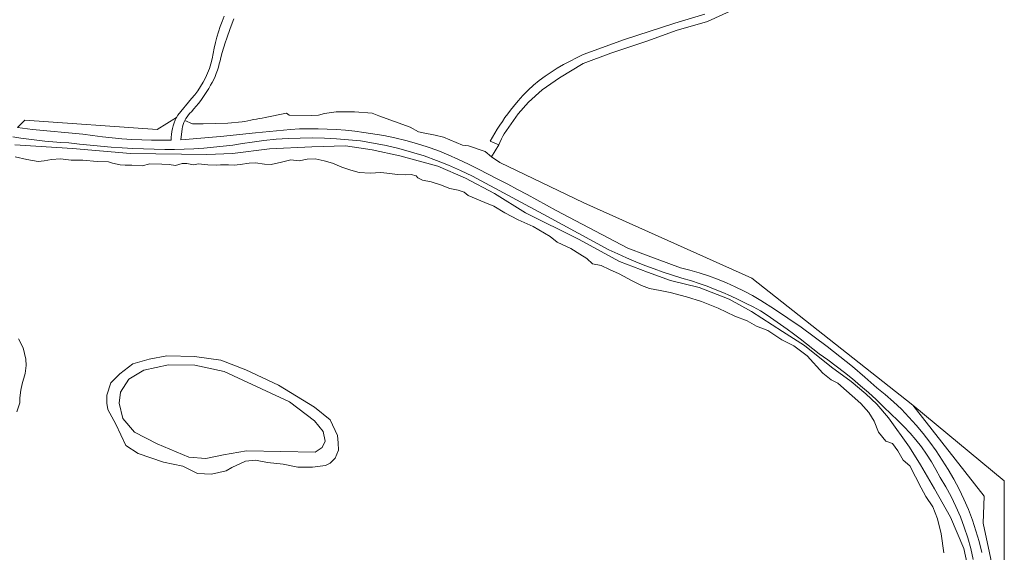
# Model space of a CAD drawing. Header units: metres. Extents: x 152737 to 157444, y 374779 to 378487.
# Tile 85 of 95: x 156304 to 156520, y 376826 to 376943. Entities that reach past the tile are written whole.
import ezdxf

# ---------------------------------------------------------------- set-up
doc = ezdxf.new("R2010")
doc.units = ezdxf.units.M
for name, color, linetype, lineweight in [('B-XX-OG-TERREIN_CULTUURSCHEIDING-GV', 7, 'Continuous', 18), ('B-XX-OG-WATER_MEER-GV', 140, 'Continuous', 18), ('B-XX-OG-WATER_SLOOT-GV', 120, 'Continuous', 18), ('B-XX-OG-WEG-GV', 7, 'Continuous', 18)]:
    doc.layers.add(name, color=color, linetype=linetype, lineweight=lineweight)

msp = doc.modelspace()

# ---------------------------------------------------------------- linework, layer by layer
at = {"layer": 'B-XX-OG-TERREIN_CULTUURSCHEIDING-GV'}
for points in [[(156462.128, 376945.865), (156454.575, 376942.432), (156447.695, 376940.459), (156441.495, 376938.197), (156433.356, 376935.442), (156427.351, 376933.181), (156422.125, 376930.051), (156418.353, 376927.413), (156415.358, 376924.681), (156413.041, 376922.147), (156409.956, 376917.766), (156409.685, 376917.233), (156409.428, 376916.693), (156409.068, 376915.871), (156408.847, 376915.317), (156407.175, 376912.745), (156409.019, 376911.453), (156427.456, 376902.62), (156464.284, 376886.089), (156499.606, 376858.181), (156519.634, 376841.587), (156519.672, 376817.84)], [(156303.251, 376919.134), (156304.844, 376920.742), (156333.863, 376918.705), (156338.121, 376921.331), (156338.438, 376921.883), (156341.41, 376925.528), (156342.124, 376926.352), (156342.795, 376927.221), (156343.417, 376928.132), (156343.986, 376929.079), (156344.5, 376930.059), (156344.956, 376931.065), (156345.352, 376932.095), (156345.687, 376933.14), (156345.96, 376934.198), (156346.159, 376935.398), (156346.397, 376936.594), (156346.673, 376937.783), (156346.988, 376938.964), (156347.34, 376940.134), (156347.729, 376941.292), (156348.155, 376942.436), (156348.616, 376943.565)], [(156350.671, 376943.008), (156349.904, 376940.902), (156349.175, 376938.783), (156348.824, 376937.718), (156348.151, 376935.581), (156347.83, 376934.508), (156347.687, 376933.8), (156347.518, 376933.096), (156347.322, 376932.398), (156347.101, 376931.707), (156346.853, 376931.024), (156346.58, 376930.352), (156346.282, 376929.691), (156345.96, 376929.043), (156345.616, 376928.409), (156345.212, 376927.723), (156344.791, 376927.046), (156344.353, 376926.379), (156343.899, 376925.723), (156343.429, 376925.078), (156342.943, 376924.445), (156342.442, 376923.824), (156341.927, 376923.216), (156341.398, 376922.621), (156341.061, 376922.277), (156340.746, 376921.909), (156340.456, 376921.518), (156340.192, 376921.106), (156339.974, 376920.708), (156341.669, 376919.92), (156343.949, 376919.93), (156349.372, 376920.113), (156352.515, 376920.364)], [(156357.541, 376921.331), (156362.253, 376922.297), (156362.806, 376921.828), (156367.837, 376921.773), (156369.252, 376921.859), (156370.586, 376922.258), (156373.179, 376922.585), (156377.188, 376922.604), (156381.041, 376922.308), (156382.537, 376921.686), (156389.388, 376919.203), (156391.201, 376918.19), (156392.224, 376917.959), (156394.82, 376917.499), (156396.709, 376917.037), (156400.884, 376915.248), (156402.142, 376915.097), (156405.843, 376913.857), (156407.175, 376912.745), (156408.847, 376915.317), (156406.902, 376916.181), (156407.407, 376917.063), (156407.929, 376917.937), (156408.466, 376918.802), (156409.019, 376919.657), (156409.587, 376920.502), (156410.171, 376921.337), (156410.769, 376922.161), (156411.382, 376922.973), (156412.009, 376923.775), (156413.028, 376925.003), (156414.107, 376926.188), (156415.242, 376927.326), (156416.43, 376928.411), (156417.668, 376929.441), (156418.951, 376930.413), (156420.275, 376931.323), (156421.636, 376932.169), (156423.029, 376932.949), (156427.288, 376935.201), (156436.394, 376938.447), (156447.44, 376942.09), (156454.029, 376944.062)], [(156517.789, 376819.274), (156515.015, 376832.276), (156515.279, 376838.216), (156499.606, 376858.181), (156464.284, 376886.089), (156427.456, 376902.62), (156409.019, 376911.453), (156407.175, 376912.745), (156405.843, 376913.857), (156402.142, 376915.097), (156400.884, 376915.248), (156396.709, 376917.037), (156394.82, 376917.499), (156392.224, 376917.959), (156391.201, 376918.19), (156389.388, 376919.203), (156382.537, 376921.686), (156381.041, 376922.308), (156377.188, 376922.604), (156373.179, 376922.585), (156370.586, 376922.258), (156369.252, 376921.859), (156367.837, 376921.773), (156362.806, 376921.828), (156362.253, 376922.297), (156357.541, 376921.331)], [(156352.515, 376920.364), (156349.372, 376920.113), (156343.949, 376919.93), (156341.669, 376919.92), (156339.974, 376920.708), (156339.957, 376920.677), (156339.753, 376920.232), (156339.58, 376919.777), (156339.44, 376919.314), (156339.333, 376918.846), (156339.104, 376916.442), (156340.061, 376916.485), (156347.751, 376917.205), (156355.439, 376917.955), (156363.123, 376918.736), (156365.134, 376918.835), (156367.149, 376918.882), (156369.166, 376918.877), (156371.184, 376918.819), (156373.2, 376918.709), (156375.212, 376918.547), (156377.218, 376918.333), (156379.216, 376918.068), (156383.621, 376917.361), (156386.028, 376916.881), (156388.419, 376916.311), (156390.79, 376915.651), (156393.135, 376914.904), (156395.451, 376914.07), (156397.731, 376913.152), (156399.972, 376912.152), (156402.169, 376911.072), (156404.324, 376909.989), (156406.474, 376908.896), (156408.619, 376907.791), (156410.758, 376906.675), (156412.891, 376905.549), (156415.018, 376904.412), (156417.14, 376903.263), (156419.255, 376902.104), (156421.365, 376900.935), (156437.103, 376892.684), (156440.952, 376891.228), (156448.659, 376888.339), (156450.713, 376887.825), (156452.753, 376887.239), (156454.775, 376886.58), (156456.773, 376885.848), (156458.745, 376885.047), (156460.686, 376884.176), (156462.594, 376883.238), (156464.465, 376882.234), (156466.295, 376881.168), (156469.278, 376879.267), (156472.225, 376877.307), (156475.136, 376875.288), (156478.007, 376873.213), (156480.837, 376871.081), (156483.625, 376868.895), (156486.369, 376866.655), (156489.067, 376864.364), (156491.718, 376862.022), (156493.566, 376860.521), (156495.36, 376858.947), (156497.095, 376857.302), (156498.768, 376855.589), (156500.374, 376853.813), (156501.91, 376851.977), (156503.372, 376850.085), (156504.758, 376848.142), (156506.065, 376846.153), (156507.383, 376844.081), (156508.619, 376841.95), (156509.77, 376839.767), (156510.832, 376837.535), (156511.802, 376835.261), (156512.678, 376832.95), (156513.458, 376830.609), (156514.141, 376828.242), (156514.725, 376825.857)], [(156512.875, 376824.314), (156512.327, 376826.691), (156511.672, 376829.046), (156510.911, 376831.373), (156510.046, 376833.664), (156509.079, 376835.914), (156508.015, 376838.115), (156506.856, 376840.26), (156505.607, 376842.345), (156504.689, 376844.07), (156503.696, 376845.76), (156502.628, 376847.41), (156501.489, 376849.014), (156500.281, 376850.569), (156499.009, 376852.069), (156497.674, 376853.511), (156496.282, 376854.892), (156494.838, 376856.208), (156493.22, 376857.826), (156491.567, 376859.411), (156489.878, 376860.96), (156488.155, 376862.473), (156486.399, 376863.948), (156484.612, 376865.385), (156482.795, 376866.782), (156480.949, 376868.139), (156479.076, 376869.454), (156477.697, 376870.573), (156476.304, 376871.676), (156474.897, 376872.762), (156473.477, 376873.831), (156472.044, 376874.882), (156470.598, 376875.916), (156469.139, 376876.931), (156467.669, 376877.928), (156466.187, 376878.907), (156464.572, 376879.779), (156462.938, 376880.617), (156461.286, 376881.421), (156459.617, 376882.191), (156457.931, 376882.924), (156456.23, 376883.622), (156454.516, 376884.283), (156452.789, 376884.907), (156451.051, 376885.495), (156448.983, 376886.085), (156446.926, 376886.719), (156444.881, 376887.394), (156442.85, 376888.111), (156440.833, 376888.87), (156438.833, 376889.669), (156436.85, 376890.509), (156434.886, 376891.388), (156432.942, 376892.307), (156419.468, 376899.617), (156403.013, 376908.459), (156400.439, 376909.711), (156397.814, 376910.87), (156395.144, 376911.934), (156392.434, 376912.9), (156389.69, 376913.765), (156386.916, 376914.528), (156384.118, 376915.187), (156381.303, 376915.742), (156378.477, 376916.192), (156375.847, 376916.476), (156373.206, 376916.683), (156370.558, 376916.813), (156367.904, 376916.865), (156365.25, 376916.839), (156362.598, 376916.735), (156359.952, 376916.554), (156357.315, 376916.295), (156354.692, 376915.96), (156352.585, 376915.609), (156350.471, 376915.301), (156348.35, 376915.034), (156346.223, 376914.81), (156344.092, 376914.627), (156341.958, 376914.487), (156339.823, 376914.39), (156337.687, 376914.335), (156335.552, 376914.323), (156333.206, 376914.364), (156330.861, 376914.436), (156328.516, 376914.537), (156326.173, 376914.668), (156323.831, 376914.829), (156321.492, 376915.02), (156319.155, 376915.24), (156316.822, 376915.489), (156314.494, 376915.769), (156312.738, 376915.875), (156310.983, 376916.009), (156309.23, 376916.171), (156307.479, 376916.36), (156305.731, 376916.576), (156303.987, 376916.82), (156302.248, 376917.092)], [(156302.653, 376915.34), (156315.288, 376914.532), (156328.021, 376913.435), (156344.8, 376913.226), (156350.392, 376913.445), (156358.487, 376914.448), (156367.838, 376914.878), (156375.165, 376915.106), (156381.051, 376914.266), (156387.132, 376912.945), (156395.436, 376910.67), (156401.523, 376907.999), (156407.903, 376904.654), (156414.673, 376900.444), (156426.271, 376894.617), (156435.262, 376889.742), (156441.445, 376887.361), (156446.467, 376885.552), (156452.742, 376884.039), (156459.311, 376881.467), (156464.242, 376878.791), (156471.012, 376874.387), (156475.848, 376871.325), (156481.753, 376866.531), (156486.107, 376863.37), (156489.302, 376860.685), (156491.723, 376858.383), (156494.244, 376855.405), (156498.903, 376848.967), (156501.332, 376845.121), (156504.347, 376839.832), (156507.848, 376833.581), (156510.773, 376826.749), (156512.447, 376819.332)]]:
    msp.add_lwpolyline(points, dxfattribs=at)
for points in [[(156324.012, 376916.869), (156326.167, 376916.681), (156328.327, 376916.535), (156330.488, 376916.432), (156332.651, 376916.371), (156334.813, 376916.352), (156336.975, 376916.377), (156336.973, 376917.012), (156337.013, 376917.651), (156337.096, 376918.289), (156337.22, 376918.923), (156337.386, 376919.548), (156337.593, 376920.16), (156337.838, 376920.756), (156338.121, 376921.331), (156333.863, 376918.705), (156304.844, 376920.742), (156303.251, 376919.134), (156306.512, 376918.705), (156317.578, 376917.687), (156319.715, 376917.372), (156321.86, 376917.099)], [(156327.681, 376863.869), (156325.834, 376861.064), (156325.538, 376858.622), (156326.387, 376855.26), (156328.915, 376852.259), (156333.898, 376849.733), (156340.807, 376846.792), (156344.536, 376846.476), (156348.413, 376847.316), (156353.449, 376848.139), (156368.513, 376847.903), (156370.074, 376848.908), (156370.74, 376850.315), (156370.258, 376852.383), (156368.363, 376854.731), (156362.891, 376858.938), (156348.571, 376865.602), (156342.154, 376866.99), (156336.36, 376867.081), (156330.932, 376865.878)], [(156519.634, 376841.587), (156499.606, 376858.181), (156515.279, 376838.216), (156515.015, 376832.276), (156517.789, 376819.274), (156517.865, 376802.228), (156519.679, 376807.295), (156519.672, 376817.84)]]:
    msp.add_lwpolyline(points, close=True, dxfattribs=at)
msp.add_arc((156379.769, 376792.258), 130.973, 99.77103, 102.01017, dxfattribs=at)
at = {"layer": 'B-XX-OG-TERREIN_CULTUURSCHEIDING-GV', "extrusion": (0, 0, -1)}
msp.add_arc((-156379.769, 376792.258), 130.973, 77.98983, 80.22897, dxfattribs=at)
at = {"layer": 'B-XX-OG-WATER_MEER-GV'}
for points in [[(156506.441, 376825.771), (156505.839, 376829.94), (156505.048, 376833.235), (156503.968, 376835.849), (156502.502, 376838.171), (156501.426, 376840.009), (156498.977, 376844.849), (156497.516, 376846.103), (156496.342, 376848.135), (156495.17, 376849.779), (156493.712, 376850.257), (156492.053, 376852.286), (156491.168, 376854.708), (156489.995, 376856.546), (156488.239, 376858.575), (156483.173, 376863.014), (156481.714, 376863.783), (156479.864, 376865.229), (156476.45, 376868.997), (156473.529, 376871.215), (156470.903, 376872.56), (156467.789, 376874.583), (156465.359, 376875.542), (156463.316, 376876.696), (156460.594, 376877.751), (156456.899, 376879.48), (156453.303, 376880.918), (156449.999, 376881.969), (156446.404, 376882.923), (156444.171, 376883.397), (156441.84, 376883.774), (156440.091, 376884.445), (156438.048, 376885.502), (156435.227, 376887.041), (156433.088, 376888.001), (156431.241, 376888.866), (156429.396, 376889.245), (156428.129, 376890.403), (156426.572, 376891.366), (156424.626, 376892.618), (156421.611, 376893.962), (156420.053, 376895.216), (156416.356, 376897.43), (156413.05, 376898.87), (156410.132, 376900.408), (156407.7, 376901.852), (156405.755, 376902.716), (156402.061, 376904.251), (156401.185, 376904.926), (156399.921, 376905.405), (156398.076, 376905.784), (156396.035, 376906.551), (156393.994, 376907.22), (156392.052, 376907.599), (156391.08, 376908.08), (156390.689, 376908.563), (156389.621, 376908.849), (156388.36, 376908.746), (156386.613, 376908.834), (156384.283, 376909.114), (156382.924, 376909.302), (156380.596, 376909.097), (156378.17, 376909.28), (156376.324, 376909.756), (156374.381, 376910.426), (156372.339, 376911.289), (156370.493, 376911.863), (156368.551, 376912.242), (156366.804, 376912.233), (156365.06, 376911.837), (156363.216, 376912.022), (156361.18, 376911.527), (156358.854, 376911.031), (156357.399, 376911.121), (156355.457, 376911.403), (156354.099, 376911.3), (156352.063, 376910.999), (156350.802, 376910.896), (156349.54, 376910.987), (156347.794, 376910.979), (156346.824, 376910.877), (156344.98, 376910.965), (156342.942, 376911.15), (156341.876, 376910.951), (156340.419, 376911.235), (156339.352, 376911.23), (156337.899, 376910.835), (156336.539, 376911.022), (156334.89, 376911.111), (156332.27, 376911.196), (156330.622, 376910.703), (156328.293, 376910.886), (156326.838, 376910.879), (156325.77, 376910.971), (156324.119, 376911.351), (156323.244, 376911.638), (156320.721, 376911.723), (156317.615, 376912), (156314.996, 376911.987), (156312.666, 376912.267), (156310.726, 376912.161), (156309.078, 376911.862), (156307.818, 376911.662), (156305.293, 376912.135), (156302.768, 376912.705)], [(156303.443, 376872.736), (156304.519, 376870.8), (156305.113, 376868.28), (156305.12, 376866.922), (156304.934, 376865.175), (156304.266, 376862.843), (156303.981, 376861.484), (156303.795, 376859.833), (156303.8, 376858.669), (156303.131, 376856.725)]]:
    msp.add_lwpolyline(points, dxfattribs=at)
msp.add_lwpolyline([(156322.868, 376858.637), (156322.859, 376860.422), (156323.739, 376863.105), (156325.694, 376865.078), (156328.54, 376867.234), (156332.106, 376868.322), (156336.031, 376869.055), (156342.102, 376868.906), (156347.82, 376868.04), (156353.365, 376865.924), (156360.523, 376862.565), (156368.402, 376857.782), (156371.808, 376854.941), (156373.431, 376851.556), (156373.617, 376849.95), (156373.625, 376848.343), (156372.919, 376846.555), (156371.853, 376845.478), (156370.784, 376844.937), (156367.929, 376844.567), (156364.715, 376844.552), (156361.498, 376845.25), (156358.104, 376845.591), (156355.423, 376846.114), (156353.281, 376845.926), (156350.253, 376844.483), (156349.006, 376843.763), (156345.796, 376843.033), (156342.76, 376843.197), (156339.538, 376844.789), (156335.249, 376845.661), (156329.705, 376847.599), (156327.018, 376849.372), (156324.854, 376854.004), (156323.053, 376857.209)], close=True, dxfattribs=at)
at = {"layer": 'B-XX-OG-WATER_SLOOT-GV'}
for points in [[(156512.447, 376819.332), (156510.773, 376826.749), (156507.848, 376833.581), (156504.347, 376839.832), (156501.332, 376845.121), (156498.903, 376848.967), (156494.244, 376855.405), (156491.723, 376858.383), (156489.302, 376860.685), (156486.107, 376863.37), (156481.753, 376866.531), (156475.848, 376871.325), (156471.012, 376874.387), (156464.242, 376878.791), (156459.311, 376881.467), (156452.742, 376884.039), (156446.467, 376885.552), (156441.445, 376887.361), (156435.262, 376889.742), (156426.271, 376894.617), (156414.673, 376900.444), (156407.903, 376904.654), (156401.523, 376907.999), (156395.436, 376910.67), (156387.132, 376912.945), (156381.051, 376914.266), (156375.165, 376915.106), (156367.838, 376914.878), (156358.487, 376914.448), (156350.392, 376913.445), (156344.8, 376913.226), (156328.021, 376913.435), (156315.288, 376914.532), (156302.653, 376915.34)], [(156302.768, 376912.705), (156305.293, 376912.135), (156307.818, 376911.662), (156309.078, 376911.862), (156310.726, 376912.161), (156312.666, 376912.267), (156314.996, 376911.987), (156317.615, 376912), (156320.721, 376911.723), (156323.244, 376911.638), (156324.119, 376911.351), (156325.77, 376910.971), (156326.838, 376910.879), (156328.293, 376910.886), (156330.622, 376910.703), (156332.27, 376911.196), (156334.89, 376911.111), (156336.539, 376911.022), (156337.899, 376910.835), (156339.352, 376911.23), (156340.419, 376911.235), (156341.876, 376910.951), (156342.942, 376911.15), (156344.98, 376910.965), (156346.824, 376910.877), (156347.794, 376910.979), (156349.54, 376910.987), (156350.802, 376910.896), (156352.063, 376910.999), (156354.099, 376911.3), (156355.457, 376911.403), (156357.399, 376911.121), (156358.854, 376911.031), (156361.18, 376911.527), (156363.216, 376912.022), (156365.06, 376911.837), (156366.804, 376912.233), (156368.551, 376912.242), (156370.493, 376911.863), (156372.339, 376911.289), (156374.381, 376910.426), (156376.324, 376909.756), (156378.17, 376909.28), (156380.596, 376909.097), (156382.924, 376909.302), (156384.283, 376909.114), (156386.613, 376908.834), (156388.36, 376908.746), (156389.621, 376908.849), (156390.689, 376908.563), (156391.08, 376908.08), (156392.052, 376907.599), (156393.994, 376907.22), (156396.035, 376906.551), (156398.076, 376905.784), (156399.921, 376905.405), (156401.185, 376904.926), (156402.061, 376904.251), (156405.755, 376902.716), (156407.7, 376901.852), (156410.132, 376900.408), (156413.05, 376898.87), (156416.356, 376897.43), (156420.053, 376895.216), (156421.611, 376893.962), (156424.626, 376892.618), (156426.572, 376891.366), (156428.129, 376890.403), (156429.396, 376889.245), (156431.241, 376888.866), (156433.088, 376888.001), (156435.227, 376887.041), (156438.048, 376885.502), (156440.091, 376884.445), (156441.84, 376883.774), (156444.171, 376883.397), (156446.404, 376882.923), (156449.999, 376881.969), (156453.303, 376880.918), (156456.899, 376879.48), (156460.594, 376877.751), (156463.316, 376876.696), (156465.359, 376875.542), (156467.789, 376874.583), (156470.903, 376872.56), (156473.529, 376871.215), (156476.45, 376868.997), (156479.864, 376865.229), (156481.714, 376863.783), (156483.173, 376863.014), (156488.239, 376858.575), (156489.995, 376856.546), (156491.168, 376854.708), (156492.053, 376852.286), (156493.712, 376850.257), (156495.17, 376849.779), (156496.342, 376848.135), (156497.516, 376846.103), (156498.977, 376844.849), (156501.426, 376840.009), (156502.502, 376838.171), (156503.968, 376835.849), (156505.048, 376833.235), (156505.839, 376829.94), (156506.441, 376825.771)], [(156303.131, 376856.725), (156303.8, 376858.669), (156303.795, 376859.833), (156303.981, 376861.484), (156304.266, 376862.843), (156304.934, 376865.175), (156305.12, 376866.922), (156305.113, 376868.28), (156304.519, 376870.8), (156303.443, 376872.736)]]:
    msp.add_lwpolyline(points, dxfattribs=at)
for points in [[(156322.859, 376860.422), (156322.868, 376858.637), (156323.053, 376857.209), (156324.854, 376854.004), (156327.018, 376849.372), (156329.705, 376847.599), (156335.249, 376845.661), (156339.538, 376844.789), (156342.76, 376843.197), (156345.796, 376843.033), (156349.006, 376843.763), (156350.253, 376844.483), (156353.281, 376845.926), (156355.423, 376846.114), (156358.104, 376845.591), (156361.498, 376845.25), (156364.715, 376844.552), (156367.929, 376844.567), (156370.784, 376844.937), (156371.853, 376845.478), (156372.919, 376846.555), (156373.625, 376848.343), (156373.617, 376849.95), (156373.431, 376851.556), (156371.808, 376854.941), (156368.402, 376857.782), (156360.523, 376862.565), (156353.365, 376865.924), (156347.82, 376868.04), (156342.102, 376868.906), (156336.031, 376869.055), (156332.106, 376868.322), (156328.54, 376867.234), (156325.694, 376865.078), (156323.739, 376863.105)], [(156325.834, 376861.064), (156327.681, 376863.869), (156330.932, 376865.878), (156336.36, 376867.081), (156342.154, 376866.99), (156348.571, 376865.602), (156362.891, 376858.938), (156368.363, 376854.731), (156370.258, 376852.383), (156370.74, 376850.315), (156370.074, 376848.908), (156368.513, 376847.903), (156353.449, 376848.139), (156348.413, 376847.316), (156344.536, 376846.476), (156340.807, 376846.792), (156333.898, 376849.733), (156328.915, 376852.259), (156326.387, 376855.26), (156325.538, 376858.622)]]:
    msp.add_lwpolyline(points, close=True, dxfattribs=at)
at = {"layer": 'B-XX-OG-WEG-GV'}
for points in [[(156454.029, 376944.062), (156447.44, 376942.09), (156436.394, 376938.447), (156427.288, 376935.201), (156423.029, 376932.949), (156421.636, 376932.169), (156420.275, 376931.323), (156418.951, 376930.413), (156417.668, 376929.441), (156416.43, 376928.411), (156415.242, 376927.326), (156414.107, 376926.188), (156413.028, 376925.003), (156412.009, 376923.775), (156411.382, 376922.973), (156410.769, 376922.161), (156410.171, 376921.337), (156409.587, 376920.502), (156409.019, 376919.657), (156408.466, 376918.802), (156407.929, 376917.937), (156407.407, 376917.063), (156406.902, 376916.181), (156408.847, 376915.317), (156409.068, 376915.871), (156409.428, 376916.693), (156409.685, 376917.233), (156409.956, 376917.766), (156413.041, 376922.147), (156415.358, 376924.681), (156418.353, 376927.413), (156422.125, 376930.051), (156427.351, 376933.181), (156433.356, 376935.442), (156441.495, 376938.197), (156447.695, 376940.459), (156454.575, 376942.432), (156462.128, 376945.865)], [(156348.616, 376943.565), (156348.155, 376942.436), (156347.729, 376941.292), (156347.34, 376940.134), (156346.988, 376938.964), (156346.673, 376937.783), (156346.397, 376936.594), (156346.159, 376935.398), (156345.96, 376934.198), (156345.687, 376933.14), (156345.352, 376932.095), (156344.956, 376931.065), (156344.5, 376930.059), (156343.986, 376929.079), (156343.417, 376928.132), (156342.795, 376927.221), (156342.124, 376926.352), (156341.41, 376925.528), (156338.438, 376921.883), (156338.121, 376921.331), (156337.838, 376920.756), (156337.593, 376920.16), (156337.386, 376919.548), (156337.22, 376918.923), (156337.096, 376918.289), (156337.013, 376917.651), (156336.973, 376917.012), (156336.975, 376916.377), (156334.813, 376916.352), (156332.651, 376916.371), (156330.488, 376916.432), (156328.327, 376916.535), (156326.167, 376916.681), (156324.012, 376916.869), (156321.86, 376917.099), (156319.715, 376917.372), (156317.578, 376917.687), (156306.512, 376918.705), (156303.251, 376919.134)], [(156514.725, 376825.857), (156514.141, 376828.242), (156513.458, 376830.609), (156512.678, 376832.95), (156511.802, 376835.261), (156510.832, 376837.535), (156509.77, 376839.767), (156508.619, 376841.95), (156507.383, 376844.081), (156506.065, 376846.153), (156504.758, 376848.142), (156503.372, 376850.085), (156501.91, 376851.977), (156500.374, 376853.813), (156498.768, 376855.589), (156497.095, 376857.302), (156495.36, 376858.947), (156493.566, 376860.521), (156491.718, 376862.022), (156489.067, 376864.364), (156486.369, 376866.655), (156483.625, 376868.895), (156480.837, 376871.081), (156478.007, 376873.213), (156475.136, 376875.288), (156472.225, 376877.307), (156469.278, 376879.267), (156466.295, 376881.168), (156464.465, 376882.234), (156462.594, 376883.238), (156460.686, 376884.176), (156458.745, 376885.047), (156456.773, 376885.848), (156454.775, 376886.58), (156452.753, 376887.239), (156450.713, 376887.825), (156448.659, 376888.339), (156440.952, 376891.228), (156437.103, 376892.684), (156421.365, 376900.935), (156419.255, 376902.104), (156417.14, 376903.263), (156415.018, 376904.412), (156412.891, 376905.549), (156410.758, 376906.675), (156408.619, 376907.791), (156406.474, 376908.896), (156404.324, 376909.989), (156402.169, 376911.072), (156399.972, 376912.152), (156397.731, 376913.152), (156395.451, 376914.07), (156393.135, 376914.904), (156390.79, 376915.651), (156388.419, 376916.311), (156386.028, 376916.881), (156383.621, 376917.361), (156379.216, 376918.068), (156377.218, 376918.333), (156375.212, 376918.547), (156373.2, 376918.709), (156371.184, 376918.819), (156369.166, 376918.877), (156367.149, 376918.882), (156365.134, 376918.835), (156363.123, 376918.736), (156355.439, 376917.955), (156347.751, 376917.205), (156340.061, 376916.485), (156339.104, 376916.442), (156339.333, 376918.846), (156339.44, 376919.314), (156339.58, 376919.777), (156339.753, 376920.232), (156339.957, 376920.677), (156339.974, 376920.708), (156340.192, 376921.106), (156340.456, 376921.518), (156340.746, 376921.909), (156341.061, 376922.277), (156341.398, 376922.621), (156341.927, 376923.216), (156342.442, 376923.824), (156342.943, 376924.445), (156343.429, 376925.078), (156343.899, 376925.723), (156344.353, 376926.379), (156344.791, 376927.046), (156345.212, 376927.723), (156345.616, 376928.409), (156345.96, 376929.043), (156346.282, 376929.691), (156346.58, 376930.352), (156346.853, 376931.024), (156347.101, 376931.707), (156347.322, 376932.398), (156347.518, 376933.096), (156347.687, 376933.8), (156347.83, 376934.508), (156348.151, 376935.581), (156348.824, 376937.718), (156349.175, 376938.783), (156349.904, 376940.902), (156350.671, 376943.008)], [(156302.248, 376917.092), (156303.987, 376916.82), (156305.731, 376916.576), (156307.479, 376916.36), (156309.23, 376916.171), (156310.983, 376916.009), (156312.738, 376915.875), (156314.494, 376915.769), (156316.822, 376915.489), (156319.155, 376915.24), (156321.492, 376915.02), (156323.831, 376914.829), (156326.173, 376914.668), (156328.516, 376914.537), (156330.861, 376914.436), (156333.206, 376914.364), (156335.552, 376914.323), (156337.687, 376914.335), (156339.823, 376914.39), (156341.958, 376914.487), (156344.092, 376914.627), (156346.223, 376914.81), (156348.35, 376915.034), (156350.471, 376915.301), (156352.585, 376915.609), (156354.692, 376915.96), (156357.315, 376916.295), (156359.952, 376916.554), (156362.598, 376916.735), (156365.25, 376916.839), (156367.904, 376916.865), (156370.558, 376916.813), (156373.206, 376916.683), (156375.847, 376916.476), (156378.477, 376916.192), (156381.303, 376915.742), (156384.118, 376915.187), (156386.916, 376914.528), (156389.69, 376913.765), (156392.434, 376912.9), (156395.144, 376911.934), (156397.814, 376910.87), (156400.439, 376909.711), (156403.013, 376908.459), (156419.468, 376899.617), (156432.942, 376892.307), (156434.886, 376891.388), (156436.85, 376890.509), (156438.833, 376889.669), (156440.833, 376888.87), (156442.85, 376888.111), (156444.881, 376887.394), (156446.926, 376886.719), (156448.983, 376886.085), (156451.051, 376885.495), (156452.789, 376884.907), (156454.516, 376884.283), (156456.23, 376883.622), (156457.931, 376882.924), (156459.617, 376882.191), (156461.286, 376881.421), (156462.938, 376880.617), (156464.572, 376879.779), (156466.187, 376878.907), (156467.669, 376877.928), (156469.139, 376876.931), (156470.598, 376875.916), (156472.044, 376874.882), (156473.477, 376873.831), (156474.897, 376872.762), (156476.304, 376871.676), (156477.697, 376870.573), (156479.076, 376869.454), (156480.949, 376868.139), (156482.795, 376866.782), (156484.612, 376865.385), (156486.399, 376863.948), (156488.155, 376862.473), (156489.878, 376860.96), (156491.567, 376859.411), (156493.22, 376857.826), (156494.838, 376856.208), (156496.282, 376854.892), (156497.674, 376853.511), (156499.009, 376852.069), (156500.281, 376850.569), (156501.489, 376849.014), (156502.628, 376847.41), (156503.696, 376845.76), (156504.689, 376844.07), (156505.607, 376842.345), (156506.856, 376840.26), (156508.015, 376838.115), (156509.079, 376835.914), (156510.046, 376833.664), (156510.911, 376831.373), (156511.672, 376829.046), (156512.327, 376826.691), (156512.875, 376824.314)]]:
    msp.add_lwpolyline(points, dxfattribs=at)

doc.saveas('drawing.dxf')
